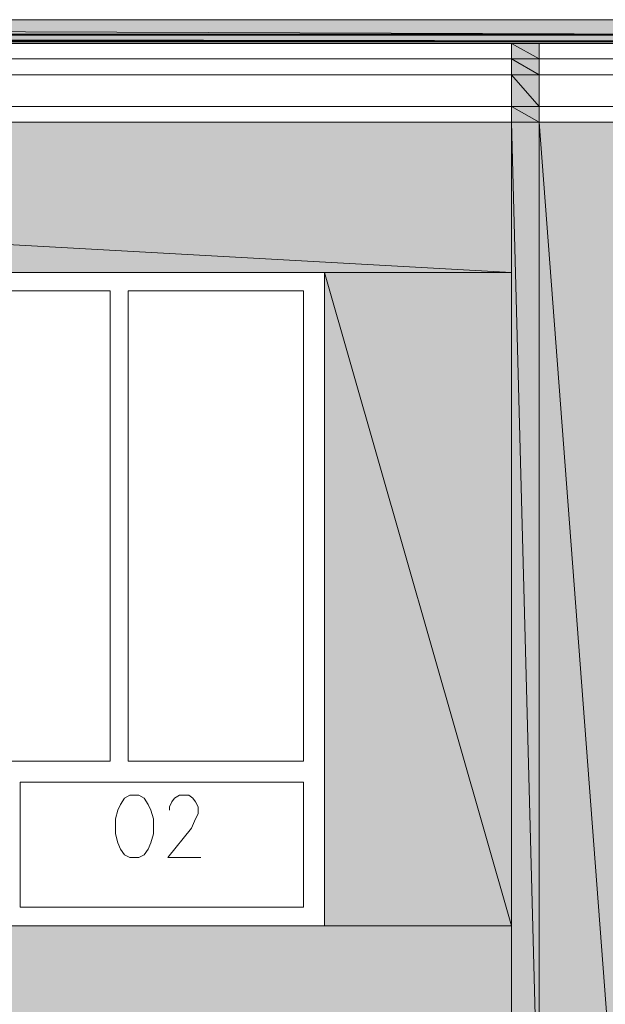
# Model space of a CAD drawing. Header units: centimetres. Extents: x -16053 to 7031, y -7778 to 254.
# Tile 231 of 256: x 0 to 189, y -2608 to -2291. Entities that reach past the tile are written whole.
import ezdxf

# ---------------------------------------------------------------- set-up
doc = ezdxf.new("R2010")
doc.units = ezdxf.units.CM
doc.header["$MEASUREMENT"] = 0
doc.layers.get('0').update_dxf_attribs({"linetype": 'CONTINUOUS'})

msp = doc.modelspace()

# ---------------------------------------------------------------- hatches: boundary and pattern name
at = {"true_color": 0xe0e2df}
h = msp.add_hatch(color=254, dxfattribs=at)
h.paths.add_polyline_path([(-1056.758, -2296.075), (207.907, -2296.075), (-1056.758, -2291.445)])
h.paths.add_polyline_path([(207.907, -2296.075), (-1056.758, -2291.445), (207.907, -2291.445)])
h = msp.add_hatch(color=254, dxfattribs=at)
h.paths.add_polyline_path([(-1055.104, -2296.406), (207.907, -2296.406), (-1056.758, -2296.075)])
h.paths.add_polyline_path([(207.907, -2296.406), (-1056.758, -2296.075), (207.907, -2296.075)])
h = msp.add_hatch(color=254, dxfattribs=at)
h.paths.add_polyline_path([(-1054.608, -2298.225), (207.907, -2298.225), (-1055.104, -2296.406)])
h.paths.add_polyline_path([(207.907, -2298.225), (-1055.104, -2296.406), (207.907, -2296.406)])
h = msp.add_hatch(color=254, dxfattribs=at)
h.paths.add_polyline_path([(-1054.608, -2298.556), (207.907, -2298.556), (-1054.608, -2298.225)])
h.paths.add_polyline_path([(207.907, -2298.556), (-1054.608, -2298.225), (207.907, -2298.225)])
h = msp.add_hatch(color=254, dxfattribs=at)
h.paths.add_polyline_path([(-1054.608, -2299.052), (207.907, -2299.052), (-1054.608, -2298.556)])
h.paths.add_polyline_path([(207.907, -2299.052), (-1054.608, -2298.556), (207.907, -2298.556)])
h = msp.add_hatch(color=254, dxfattribs=at)
h.paths.add_polyline_path([(158.293, -2304.014), (167.223, -2304.014), (158.293, -2299.052)])
h.paths.add_polyline_path([(167.223, -2304.014), (158.293, -2299.052), (167.223, -2299.052)])
h = msp.add_hatch(color=254, dxfattribs=at)
h.paths.add_polyline_path([(158.293, -2309.14), (167.223, -2309.14), (158.293, -2304.014)])
h.paths.add_polyline_path([(167.223, -2309.14), (158.293, -2304.014), (167.223, -2304.014)])
h = msp.add_hatch(color=254, dxfattribs=at)
h.paths.add_polyline_path([(158.293, -2319.394), (167.223, -2319.394), (158.293, -2309.14)])
h.paths.add_polyline_path([(167.223, -2319.394), (158.293, -2309.14), (167.223, -2309.14)])
h = msp.add_hatch(color=254, dxfattribs=at)
h.paths.add_polyline_path([(158.293, -2324.355), (167.223, -2324.355), (158.293, -2319.394)])
h.paths.add_polyline_path([(167.223, -2324.355), (158.293, -2319.394), (167.223, -2319.394)])
at = {"true_color": 0xf0e8d0}
h = msp.add_hatch(color=254, dxfattribs=at)
h.paths.add_polyline_path([(-712.105, -2372.647), (158.293, -2372.647), (-712.105, -2324.355)])
h.paths.add_polyline_path([(158.293, -2372.647), (-712.105, -2324.355), (158.293, -2324.355)])
at = {"true_color": 0xe0e2df}
h = msp.add_hatch(color=254, dxfattribs=at)
h.paths.add_polyline_path([(158.293, -2660.078), (167.223, -2660.078), (158.293, -2324.355)])
h.paths.add_polyline_path([(167.223, -2660.078), (158.293, -2324.355), (167.223, -2324.355)])
at = {"true_color": 0xf0e8d0}
h = msp.add_hatch(color=254, dxfattribs=at)
h.paths.add_polyline_path([(167.223, -2660.078), (192.692, -2660.078), (167.223, -2324.355)])
h.paths.add_polyline_path([(192.692, -2660.078), (167.223, -2324.355), (192.692, -2324.355)])
h = msp.add_hatch(color=254, dxfattribs=at)
h.paths.add_polyline_path([(98.26, -2582.68), (158.293, -2582.68), (98.26, -2372.647)])
h.paths.add_polyline_path([(158.293, -2582.68), (98.26, -2372.647), (158.293, -2372.647)])
h = msp.add_hatch(color=254, dxfattribs=at)
h.paths.add_polyline_path([(-712.105, -2660.078), (158.293, -2660.078), (-712.105, -2582.68)])
h.paths.add_polyline_path([(158.293, -2660.078), (-712.105, -2582.68), (158.293, -2582.68)])

# ---------------------------------------------------------------- linework, layer by layer
at = {"color": 8, "linetype": 'Continuous', "lineweight": 15, "true_color": 0x767676}
for points in [[(-1457.31, -2291.445), (210.884, -2291.445), (210.884, -2291.445)], [(-1439.945, -2299.052), (207.907, -2299.052), (207.907, -2299.052)], [(158.293, -2299.052), (158.293, -2730.365), (158.293, -2730.365)], [(167.223, -2299.052), (167.223, -2730.365), (167.223, -2730.365)]]:
    msp.add_lwpolyline(points, dxfattribs=at)
at = {"color": 254, "linetype": 'Continuous', "lineweight": 5, "true_color": 0xe0e2df}
for points in [[(-1056.758, -2296.075), (207.907, -2296.075), (-1056.758, -2291.445)], [(207.907, -2296.075), (-1056.758, -2291.445), (207.907, -2291.445)], [(-1055.104, -2296.406), (207.907, -2296.406), (-1056.758, -2296.075)], [(207.907, -2296.406), (-1056.758, -2296.075), (207.907, -2296.075)], [(-1054.608, -2298.225), (207.907, -2298.225), (-1055.104, -2296.406)], [(207.907, -2298.225), (-1055.104, -2296.406), (207.907, -2296.406)], [(-1054.608, -2298.556), (207.907, -2298.556), (-1054.608, -2298.225)], [(207.907, -2298.556), (-1054.608, -2298.225), (207.907, -2298.225)], [(-1054.608, -2299.052), (207.907, -2299.052), (-1054.608, -2298.556)], [(207.907, -2299.052), (-1054.608, -2298.556), (207.907, -2298.556)], [(158.293, -2304.014), (167.223, -2304.014), (158.293, -2299.052)], [(167.223, -2304.014), (158.293, -2299.052), (167.223, -2299.052)], [(158.293, -2309.14), (167.223, -2309.14), (158.293, -2304.014)], [(167.223, -2309.14), (158.293, -2304.014), (167.223, -2304.014)], [(158.293, -2319.394), (167.223, -2319.394), (158.293, -2309.14)], [(167.223, -2319.394), (158.293, -2309.14), (167.223, -2309.14)], [(158.293, -2324.355), (167.223, -2324.355), (158.293, -2319.394)], [(167.223, -2324.355), (158.293, -2319.394), (167.223, -2319.394)], [(158.293, -2660.078), (167.223, -2660.078), (158.293, -2324.355)], [(167.223, -2660.078), (158.293, -2324.355), (167.223, -2324.355)]]:
    msp.add_lwpolyline(points, close=True, dxfattribs=at)
at = {"color": 8, "linetype": 'Continuous', "lineweight": 18, "true_color": 0x767676}
for points in [[(-712.105, -2304.014), (158.293, -2304.014), (158.293, -2304.014)], [(167.223, -2304.014), (204.434, -2304.014), (204.434, -2304.014)], [(-712.105, -2309.14), (158.293, -2309.14), (158.293, -2309.14)], [(167.223, -2309.14), (201.953, -2309.14), (201.953, -2309.14)], [(-712.105, -2319.394), (158.293, -2319.394), (158.293, -2319.394)], [(167.223, -2319.394), (201.953, -2319.394), (201.953, -2319.394)], [(-712.105, -2324.355), (158.293, -2324.355), (158.293, -2324.355)], [(167.223, -2324.355), (201.953, -2324.355), (201.953, -2324.355)]]:
    msp.add_lwpolyline(points, dxfattribs=at)
at = {"color": 254, "linetype": 'Continuous', "lineweight": 5, "true_color": 0xf0e8d0}
for points in [[(-712.105, -2372.647), (158.293, -2372.647), (-712.105, -2324.355)], [(158.293, -2372.647), (-712.105, -2324.355), (158.293, -2324.355)], [(167.223, -2660.078), (192.692, -2660.078), (167.223, -2324.355)], [(192.692, -2660.078), (167.223, -2324.355), (192.692, -2324.355)], [(98.26, -2582.68), (158.293, -2582.68), (98.26, -2372.647)], [(158.293, -2582.68), (98.26, -2372.647), (158.293, -2372.647)], [(158.293, -2660.078), (-712.105, -2582.68), (158.293, -2582.68)]]:
    msp.add_lwpolyline(points, close=True, dxfattribs=at)
at = {"linetype": 'Continuous', "lineweight": 20}
for points in [[(-101.685, -2582.68), (98.26, -2582.68), (98.26, -2372.647), (-101.685, -2372.647)], [(-32.225, -2529.758), (29.296, -2529.758), (29.296, -2378.6), (-32.225, -2378.6)], [(91.479, -2378.6), (35.084, -2378.6), (35.084, -2529.758), (91.479, -2529.758)], [(91.479, -2536.539), (0.354, -2536.539), (0.354, -2576.726), (91.479, -2576.726)], [(35.581, -2540.673), (33.927, -2541.666), (32.604, -2543.65), (31.777, -2545.469), (30.95, -2548.281), (30.95, -2553.077), (31.777, -2556.054), (32.604, -2558.038), (33.927, -2559.857), (35.581, -2560.684), (38.557, -2560.684), (40.211, -2559.857), (41.534, -2558.038), (42.361, -2556.054), (43.188, -2553.077), (43.188, -2548.281), (42.361, -2545.469), (41.534, -2543.65), (40.211, -2541.666), (38.557, -2540.673)]]:
    msp.add_lwpolyline(points, close=True, dxfattribs=at)
msp.add_lwpolyline([(48.315, -2545.469), (48.315, -2544.477), (49.142, -2542.823), (49.969, -2541.666), (51.622, -2540.673), (54.599, -2540.673), (55.922, -2541.666), (56.749, -2542.823), (57.576, -2544.477), (57.576, -2546.627), (56.749, -2548.281), (55.426, -2551.258), (47.819, -2560.684), (58.403, -2560.684)], dxfattribs=at)

doc.saveas('drawing.dxf')
